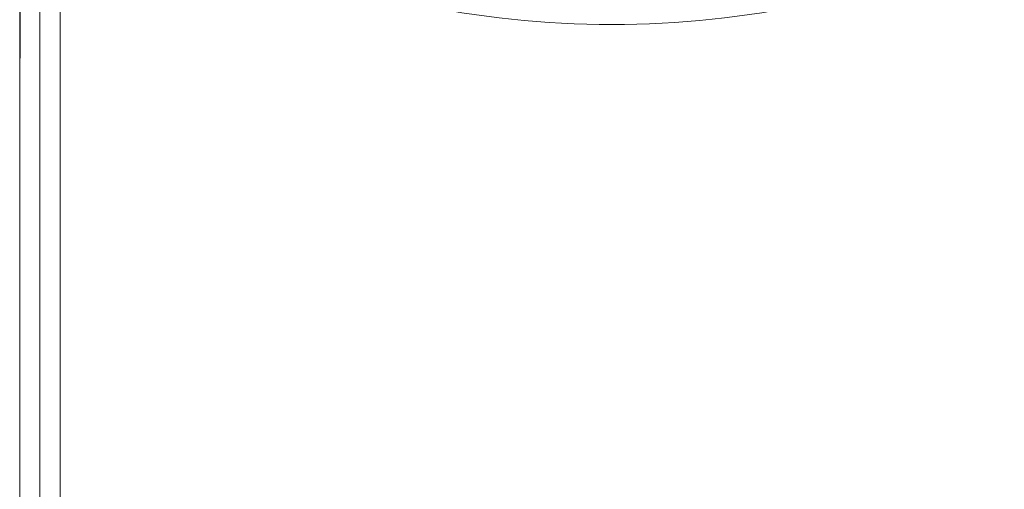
# Model space of a CAD drawing. Header units: millimetres. Extents: x 0 to 2100, y 0 to 1485.
# Tile 30 of 67: x 419 to 516, y 1078 to 1124. Entities that reach past the tile are written whole.
import ezdxf

# ---------------------------------------------------------------- set-up
doc = ezdxf.new("R2010")
doc.units = ezdxf.units.MM
doc.header["$LTSCALE"] = 5

msp = doc.modelspace()

# ---------------------------------------------------------------- linework, layer by layer
at = {"color": 7, "linetype": 'Continuous', "lineweight": 15}
for p, q in [((418.705, 1118.505), (418.705, 1275.239)), ((420.693, 913.022), (420.693, 1268.859)), ((422.693, 1268.859), (422.693, 913.022)), ((418.75, 1122.878), (418.702, 1117.327)), ((418.705, 1118.505), (418.709, 1118.509)), ((418.702, 1117.327), (418.702, 1067.926))]:
    msp.add_line(p, q, dxfattribs=at)
at = {"color": 8, "linetype": 'Continuous', "lineweight": 15}
for q in [(418.756, 1123.877), (418.712, 1118.487), (418.712, 1118.477)]:
    msp.add_line((418.709, 1118.509), q, dxfattribs=at)
at = {"color": 7, "linetype": 'Continuous', "lineweight": 15}
msp.add_arc((476.922, 1217.247), 93.836, 245.71672, 294.28328, dxfattribs=at)
for centre, major_axis, ratio, start_param, end_param in [((418.73, 1125.169), (0, 3.24), 0.008727, 3.926991, 4.712389), ((418.905, 1118.505), (-0.141, -0.141), 0.999924, 5.497825, 5.742994)]:
    msp.add_ellipse(centre, major_axis=major_axis, ratio=ratio, start_param=start_param, end_param=end_param, dxfattribs=at)

doc.saveas('drawing.dxf')
